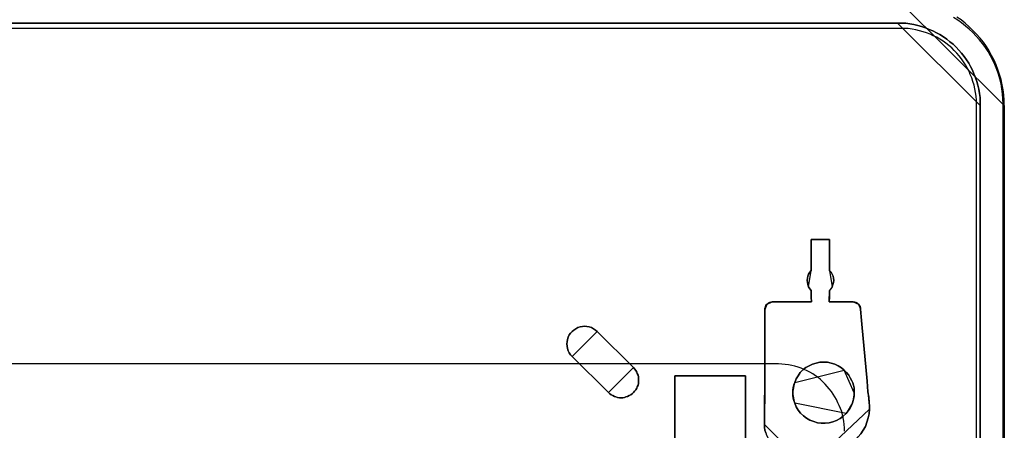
# Model space of a CAD drawing. Extents: x -635870 to -372006, y -44437 to 104716.
# Tile 130 of 246: x -613068 to -611143, y -30623 to -29820. Entities that reach past the tile are written whole.
import ezdxf

# ---------------------------------------------------------------- set-up
doc = ezdxf.new("R2010")
doc.units = 0
doc.header["$MEASUREMENT"] = 0
doc.layers.get('0').update_dxf_attribs({"color": 252})
doc.layers.add('5', color=7, linetype='Continuous')
doc.layers.add('50', color=7, linetype='Continuous')

# ---------------------------------------------------------------- blocks, each defined once
blk = doc.blocks.new('*U1036')
at = {"layer": '5', "color": 7}
for points in [[(896, -801.193125), (896, -20.806875), (895.948446, -19.779375), (895.896893, -18.751875), (895.793785, -17.724375), (895.587571, -16.74825), (895.381356, -15.72075), (895.072034, -14.744625), (894.762712, -13.7685), (894.401836, -12.84375), (893.989407, -11.919), (893.525424, -10.99425), (893.061441, -10.120875), (892.494351, -9.2475), (891.927261, -8.4255), (891.257063, -7.6035), (890.586865, -6.832875), (889.865114, -6.113625), (889.143363, -5.394375), (888.370058, -4.7265), (887.545199, -4.058625), (886.720341, -3.4935)], [(875.120436, 0), (896, -20.809054), (896, -20.809054), (895.948446, -19.781446), (895.896891, -18.753839), (895.793782, -17.726231), (895.587564, -16.750004), (895.381346, -15.722396), (895.072019, -14.746169), (894.762692, -13.769942), (894.401811, -12.845095), (893.989375, -11.920248), (893.525385, -10.995401), (893.061395, -10.121935), (892.494295, -9.248468), (891.927196, -8.426382), (891.256988, -7.604296), (890.58678, -6.833591), (889.865017, -6.114265), (889.143254, -5.39494), (888.369937, -4.726995), (887.545065, -4.05905), (886.720194, -3.493866)], [(468.878887, -4.67396), (875.122439, -4.67396), (875.947299, -4.67396), (876.720605, -4.725335), (877.545465, -4.828085), (878.318771, -4.98221), (879.092077, -5.136335), (879.81383, -5.341835), (880.587136, -5.59871), (881.308889, -5.90696), (882.030641, -6.21521), (882.752394, -6.574835), (883.422592, -6.934459), (884.092791, -7.345459), (884.76299, -7.807834), (885.381635, -8.321584), (886.00028, -8.835334), (886.567371, -9.400458), (887.134462, -9.965583), (887.65, -10.582083), (888.165537, -11.198583), (888.629521, -11.866457), (889.041951, -12.534332), (889.402828, -13.202207), (889.763704, -13.921457), (890.073026, -14.640706), (890.382349, -15.359956), (890.640118, -16.130581), (890.846333, -16.849831), (891.000994, -17.620455), (891.155655, -18.442455), (891.258763, -19.21308), (891.310316, -19.983704), (891.310316, -20.805704), (891.310316, -801.191648)], [(891.310316, -801.191648), (891.310316, -20.805704), (891.310316, -19.983704), (891.258763, -19.21308), (891.155655, -18.442455), (891.000994, -17.620455), (890.846333, -16.849831), (890.640118, -16.130581), (890.382349, -15.359956), (890.073026, -14.640706), (889.763704, -13.921457), (889.402828, -13.202207), (889.041951, -12.534332), (888.629521, -11.866457), (888.165537, -11.198583), (887.65, -10.582083), (887.134462, -9.965583), (886.567371, -9.400458), (886.00028, -8.835334), (885.381635, -8.321584), (884.76299, -7.807834), (884.092791, -7.345459), (883.422592, -6.934459), (882.752394, -6.574835), (882.030641, -6.21521), (881.308889, -5.90696), (880.587136, -5.59871), (879.81383, -5.341835), (879.092077, -5.136335), (878.318771, -4.98221), (877.545465, -4.828085), (876.720605, -4.725335), (875.947299, -4.67396), (875.122439, -4.67396), (468.878887, -4.67396)], [(867.955202, -85.026604), (868.419233, -84.307315), (868.831705, -83.588026), (869.141059, -82.765982), (869.398854, -81.943938), (869.60509, -81.121894), (869.656649, -80.197095), (869.656649, -79.580562), (869.60509, -78.912651), (869.501972, -77.885096), (869.347295, -76.806163), (869.244177, -75.778608), (869.192618, -74.751053), (868.161438, -63.60208), (868.05832, -62.882791), (868.006761, -62.163503), (867.955202, -61.392836), (867.903643, -60.673548), (867.852084, -60.416659), (867.800525, -60.108392), (867.645848, -59.851504), (867.491171, -59.645993), (867.284935, -59.491859), (867.02714, -59.337726), (866.769345, -59.286348), (866.459991, -59.234971), (861.768121, -59.234971), (861.768121, -59.234971), (861.768121, -59.234971), (861.768121, -59.02946), (861.81968, -58.515682), (861.81968, -57.025727), (862.129034, -56.666083), (862.33527, -56.255061), (862.489947, -55.844039), (862.593065, -55.433017), (862.644624, -55.021995), (862.593065, -54.610973), (862.541506, -54.199951), (862.33527, -53.788929), (862.129034, -53.429284), (861.81968, -53.121018), (861.81968, -47.007065), (858.262109, -47.007065), (858.262109, -53.121018), (857.952755, -53.429284), (857.746519, -53.788929), (857.591842, -54.199951), (857.488724, -54.610973), (857.437165, -55.021995), (857.488724, -55.433017), (857.591842, -55.844039), (857.746519, -56.255061), (858.004314, -56.666083), (858.262109, -57.025727), (858.262109, -58.515682), (858.313668, -59.02946), (858.313668, -59.234971), (858.313668, -59.234971), (858.313668, -59.234971), (850.579817, -59.234971), (850.322022, -59.286348), (850.064226, -59.337726), (849.806431, -59.491859), (849.600195, -59.645993), (849.393959, -59.902881), (849.290841, -60.211148), (849.187723, -60.519414), (849.187723, -60.827681), (849.187723, -61.444214), (849.187723, -62.060747), (849.187723, -62.67728), (849.187723, -63.293813), (849.187723, -63.293813), (849.187723, -74.494164), (849.187723, -78.090607), (849.084605, -80.402606), (849.084605, -83.228382), (849.136164, -83.793537), (849.187723, -84.307315), (849.3424, -84.821093)], [(849.3424, -84.821093), (849.187723, -84.307315), (849.136164, -83.793537), (849.084605, -83.228382), (849.084605, -80.402606), (849.187723, -78.090607), (849.187723, -74.494164), (849.187723, -63.293813), (849.187723, -62.67728), (849.187723, -62.060747), (849.187723, -61.444214), (849.187723, -60.827681), (849.187723, -60.519414), (849.290841, -60.211148), (849.393959, -59.902881), (849.600195, -59.645993), (849.806431, -59.491859), (850.064226, -59.337726), (850.322022, -59.286348), (850.579817, -59.234971), (858.313668, -59.234971), (858.313668, -59.234971), (858.313668, -59.234971), (858.313668, -59.02946), (858.262109, -58.515682), (858.262109, -57.025727), (858.004314, -56.666083), (857.746519, -56.255061), (857.591842, -55.844039), (857.488724, -55.433017), (857.437165, -55.021995), (857.488724, -54.610973), (857.591842, -54.199951), (857.746519, -53.788929), (857.952755, -53.429284), (858.262109, -53.121018), (858.262109, -47.007065), (861.81968, -47.007065), (861.81968, -53.121018), (862.129034, -53.429284), (862.33527, -53.788929), (862.541506, -54.199951), (862.593065, -54.610973), (862.644624, -55.021995), (862.593065, -55.433017), (862.489947, -55.844039), (862.33527, -56.255061), (862.129034, -56.666083), (861.81968, -57.025727), (861.81968, -58.515682), (861.768121, -59.02946), (861.768121, -59.234971), (861.768121, -59.234971), (861.768121, -59.234971), (866.459991, -59.234971), (866.769345, -59.286348), (867.02714, -59.337726), (867.284935, -59.491859), (867.491171, -59.645993), (867.645848, -59.851504), (867.800525, -60.108392), (867.852084, -60.416659), (867.903643, -60.673548), (867.955202, -61.392836), (868.006761, -62.163503), (868.05832, -62.882791), (868.161438, -63.60208), (869.192618, -74.751053), (869.244177, -75.778608), (869.347295, -76.806163), (869.501972, -77.885096), (869.60509, -78.912651), (869.656649, -79.580562), (869.656649, -80.197095), (869.60509, -81.121894), (869.398854, -81.943938), (869.141059, -82.765982), (868.831705, -83.588026), (868.419233, -84.307315), (867.955202, -85.026604)], [(831.556707, -401.905292), (831.556707, -78.807593), (831.556707, -73.721462), (832.1754, -73.721462), (844.755492, -73.721462), (845.374185, -73.721462), (845.374185, -78.807593), (845.374185, -148.780413), (845.374185, -173.234937), (845.374185, -298.744188)], [(845.375805, -298.745361), (845.375805, -173.235456), (845.375805, -148.780804), (845.375805, -78.807619), (845.375805, -73.721462), (844.757006, -73.721462), (832.174751, -73.721462), (831.555951, -73.721462), (831.555951, -78.807619), (831.555951, -401.907002)]]:
    blk.add_lwpolyline(points, dxfattribs=at)
for points in [[(468.878239, -4.67396), (875.123087, -4.67396), (468.878239, -4.67396)], [(891.310316, -20.809054), (891.310316, -19.986884), (891.258756, -19.216099), (891.155636, -18.445314), (891.000955, -17.623144), (890.846275, -16.852359), (890.640035, -16.13296), (890.382234, -15.362175), (890.072873, -14.642776), (889.763512, -13.923377), (889.402591, -13.203978), (889.041671, -12.535965), (888.62919, -11.867951), (888.165148, -11.199938), (887.649547, -10.58331), (887.133946, -9.966682), (886.566784, -9.40144), (885.999623, -8.836198), (885.380901, -8.322341), (884.76218, -7.808485), (884.091898, -7.346014), (883.421617, -6.934929), (882.751335, -6.575229), (882.029493, -6.21553), (881.307651, -5.907216), (880.585809, -5.598902), (879.812408, -5.341974), (879.090566, -5.136431), (878.317164, -4.982274), (877.543762, -4.828117), (876.7188, -4.725346), (875.945398, -4.67396), (875.120436, -4.67396), (891.310316, -20.809054)], [(858.262494, -47.007065), (861.820185, -47.007065), (858.262494, -47.007065)], [(858.262494, -53.124259), (858.262494, -47.007065), (858.262494, -53.124259)], [(861.817534, -47.007065), (861.817534, -53.124259), (861.817534, -47.007065)], [(858.265145, -53.121611), (857.95398, -53.430011), (857.746536, -53.78981), (857.590953, -54.201009), (857.487232, -54.612208), (857.435371, -55.023407), (857.487232, -55.434606), (857.590953, -55.845805), (857.746536, -56.257005), (858.265145, -53.121611)], [(862.336143, -56.257005), (862.491726, -55.845805), (862.595448, -55.434606), (862.647309, -55.023407), (862.595448, -54.612208), (862.543587, -54.201009), (862.336143, -53.78981), (862.1287, -53.430011), (861.817534, -53.121611), (862.336143, -56.257005)], [(857.745542, -56.254356), (858.005343, -56.666759), (858.265145, -57.027612), (857.745542, -56.254356)], [(858.262494, -57.024964), (858.262494, -58.51802), (858.315515, -59.032867), (858.315515, -59.238806), (858.315515, -59.238806), (858.315515, -59.238806), (858.262494, -57.024964)], [(861.820185, -57.024964), (861.820185, -58.51802), (861.767164, -59.032867), (861.767164, -59.238806), (861.767164, -59.238806), (861.767164, -59.238806), (861.820185, -57.024964)], [(861.817534, -57.027612), (862.129296, -56.666759), (862.337137, -56.254356), (861.817534, -57.027612)], [(849.604209, -59.646619), (849.396102, -59.903949), (849.292049, -60.212744), (849.187996, -60.52154), (849.187996, -60.830336), (849.604209, -59.646619)], [(850.582441, -59.236158), (850.324314, -59.287796), (850.066187, -59.339435), (849.808059, -59.494351), (849.601557, -59.649267), (850.582441, -59.236158)], [(850.57979, -59.236158), (858.315515, -59.236158), (850.57979, -59.236158)], [(861.767164, -59.236158), (866.46215, -59.236158), (861.767164, -59.236158)], [(867.490752, -59.649267), (867.284502, -59.494351), (867.026688, -59.339435), (866.768875, -59.287796), (866.459499, -59.236158), (867.490752, -59.649267)], [(867.904314, -60.676744), (867.852619, -60.419213), (867.800924, -60.110175), (867.645838, -59.852644), (867.490752, -59.646619), (867.904314, -60.676744)], [(849.187996, -63.29575), (849.187996, -62.678735), (849.187996, -62.061719), (849.187996, -61.444703), (849.187996, -60.827688), (849.187996, -63.29575)], [(867.901663, -60.674096), (867.953623, -61.39411), (868.005584, -62.165554), (868.057544, -62.885568), (868.161465, -63.605582), (867.901663, -60.674096)], [(849.187996, -74.494718), (849.187996, -63.293102), (849.187996, -74.494718)], [(816.402626, -65.041333), (816.041647, -64.732951), (815.680668, -64.475967), (815.268121, -64.27038), (814.855573, -64.116189), (814.391458, -64.064792), (813.97891, -64.013395), (813.514794, -64.064792), (813.050679, -64.116189), (812.638131, -64.27038), (812.225584, -64.475967), (811.813036, -64.732951), (811.503626, -65.041333), (811.194215, -65.349714), (810.936373, -65.709492), (810.730099, -66.120667), (810.575394, -66.583239), (810.523826, -67.045811), (810.472257, -67.456986), (810.523826, -67.919557), (810.575394, -68.382129), (810.730099, -68.793304), (810.936373, -69.204479), (811.194215, -69.564257), (811.503626, -69.924035), (816.402626, -65.041333)], [(818.618542, -76.962547), (818.876336, -77.219475), (819.13413, -77.425017), (819.443482, -77.579174), (819.752835, -77.73333), (820.062187, -77.836101), (820.37154, -77.938872), (820.732451, -77.990258), (821.041804, -77.990258), (821.402715, -77.990258), (821.712068, -77.938872), (822.02142, -77.836101), (822.330773, -77.73333), (822.640125, -77.579174), (822.949478, -77.425017), (823.258831, -77.219475), (823.516624, -76.962547), (823.722859, -76.70562), (823.929095, -76.448692), (824.13533, -76.140379), (824.238447, -75.832066), (824.393123, -75.523753), (824.444682, -75.21544), (824.496241, -74.855741), (824.496241, -74.547428), (824.496241, -74.187729), (824.444682, -73.879416), (824.393123, -73.571103), (824.238447, -73.26279), (824.13533, -72.954477), (823.929095, -72.646163), (823.722859, -72.33785), (823.516624, -72.080923), (816.401515, -65.041106), (816.040604, -64.732793), (815.679692, -64.475865), (815.267222, -64.270323), (814.854752, -64.116166), (814.390723, -64.064781), (813.978253, -64.013395), (813.514224, -64.064781), (813.050195, -64.116166), (812.637725, -64.270323), (812.225255, -64.475865), (811.812785, -64.732793), (811.503433, -65.041106), (811.19408, -65.349419), (810.936286, -65.709118), (810.730051, -66.120202), (810.575375, -66.582672), (810.523816, -67.045141), (810.472257, -67.456225), (810.523816, -67.918695), (810.575375, -68.381165), (810.730051, -68.792249), (810.936286, -69.203333), (811.19408, -69.563032), (811.503433, -69.922731), (818.618542, -76.962547)], [(818.618542, -76.962547), (818.876336, -77.219475), (819.13413, -77.425017), (819.443482, -77.579174), (819.752835, -77.73333), (820.062187, -77.836101), (820.37154, -77.938872), (820.732451, -77.990258), (821.041804, -77.990258), (821.402715, -77.990258), (821.712068, -77.938872), (822.02142, -77.836101), (822.330773, -77.73333), (822.640125, -77.579174), (822.949478, -77.425017), (823.258831, -77.219475), (823.516624, -76.962547), (823.722859, -76.70562), (823.929095, -76.448692), (824.13533, -76.140379), (824.238447, -75.832066), (824.393123, -75.523753), (824.444682, -75.21544), (824.496241, -74.855741), (824.496241, -74.547428), (824.496241, -74.187729), (824.444682, -73.879416), (824.393123, -73.571103), (824.238447, -73.26279), (824.13533, -72.954477), (823.929095, -72.646163), (823.722859, -72.33785), (823.516624, -72.080923), (816.401515, -65.041106), (816.040604, -64.732793), (815.679692, -64.475865), (815.267222, -64.270323), (814.854752, -64.116166), (814.390723, -64.064781), (813.978253, -64.013395), (813.514224, -64.064781), (813.050195, -64.116166), (812.637725, -64.270323), (812.225255, -64.475865), (811.812785, -64.732793), (811.503433, -65.041106), (811.19408, -65.349419), (810.936286, -65.709118), (810.730051, -66.120202), (810.575375, -66.582672), (810.523816, -67.045141), (810.472257, -67.456225), (810.523816, -67.918695), (810.575375, -68.381165), (810.730051, -68.792249), (810.936286, -69.203333), (811.19408, -69.563032), (811.503433, -69.922731), (818.618542, -76.962547)], [(823.516624, -76.962547), (823.258831, -77.219475), (822.949478, -77.425017), (822.640125, -77.579174), (822.330773, -77.73333), (822.02142, -77.836101), (821.712068, -77.938872), (821.402715, -77.990258), (821.041804, -77.990258), (820.732451, -77.990258), (820.37154, -77.938872), (820.062187, -77.836101), (819.752835, -77.73333), (819.443482, -77.579174), (819.13413, -77.425017), (818.876336, -77.219475), (818.618542, -76.962547), (811.503433, -69.922731), (811.19408, -69.563032), (810.936286, -69.203333), (810.730051, -68.792249), (810.575375, -68.381165), (810.523816, -67.918695), (810.472257, -67.456225), (810.523816, -67.045141), (810.575375, -66.582672), (810.730051, -66.120202), (810.936286, -65.709118), (811.19408, -65.349419), (811.503433, -65.041106), (811.812785, -64.732793), (812.225255, -64.475865), (812.637725, -64.270323), (813.050195, -64.116166), (813.514224, -64.064781), (813.978253, -64.013395), (814.390723, -64.064781), (814.854752, -64.116166), (815.267222, -64.270323), (815.679692, -64.475865), (816.040604, -64.732793), (816.401515, -65.041106), (823.516624, -72.080923), (823.722859, -72.33785), (823.929095, -72.646163), (824.13533, -72.954477), (824.238447, -73.26279), (824.393123, -73.571103), (824.444682, -73.879416), (824.496241, -74.187729), (824.496241, -74.547428), (824.496241, -74.855741), (824.444682, -75.21544), (824.393123, -75.523753), (824.238447, -75.832066), (824.13533, -76.140379), (823.929095, -76.448692), (823.722859, -76.70562), (823.516624, -76.962547)], [(823.518008, -72.082266), (816.399975, -65.040872), (823.518008, -72.082266)], [(868.158814, -63.602934), (869.192718, -74.751587), (868.158814, -63.602934)], [(811.503511, -69.921387), (818.618893, -76.962781), (811.503511, -69.921387)], [(859.189447, -71.20471), (859.962912, -71.050561), (860.684813, -70.999178), (861.406714, -71.050561), (862.128616, -71.20471), (862.850517, -71.410242), (863.520854, -71.71854), (864.139626, -72.129603), (864.706834, -72.592049), (865.170913, -73.054496), (865.583428, -73.568325), (865.892815, -74.082155), (866.202201, -74.647367), (866.356894, -75.05843), (866.511587, -75.520877), (866.614716, -76.034706), (866.66628, -76.497152), (866.66628, -77.010982), (866.66628, -77.524811), (866.563151, -77.987257), (866.460023, -78.501087), (866.305329, -78.963533), (866.099072, -79.528746), (865.789686, -80.093958), (865.4803, -80.556404), (865.067785, -81.070234), (864.500577, -81.584063), (863.881804, -82.046509), (863.211467, -82.40619), (862.489566, -82.714487), (861.767665, -82.868636), (860.9942, -82.971402), (860.220734, -82.971402), (859.447268, -82.868636), (858.725367, -82.663104), (858.003466, -82.354807), (857.333129, -81.995126), (856.714357, -81.53268), (856.147149, -81.018851), (855.68307, -80.402255), (855.322119, -79.734277), (855.012733, -79.014916), (854.85804, -78.55247), (854.703347, -78.03864), (854.651782, -77.524811), (854.651782, -77.010982), (854.651782, -76.497152), (854.703347, -75.983323), (854.85804, -75.469494), (855.012733, -75.007047), (855.270555, -74.287686), (855.68307, -73.671091), (856.095585, -73.054496), (856.611228, -72.540667), (857.178436, -72.07822), (857.848773, -71.71854), (858.51911, -71.410242), (859.189447, -71.20471)], [(859.189447, -71.20471), (858.51911, -71.410242), (857.848773, -71.71854), (857.178436, -72.07822), (856.611228, -72.540667), (856.095585, -73.054496), (855.68307, -73.671091), (855.270555, -74.287686), (855.012733, -75.007047), (854.85804, -75.469494), (854.703347, -75.983323), (854.651782, -76.497152), (854.651782, -77.010982), (854.651782, -77.524811), (854.703347, -78.03864), (854.85804, -78.55247), (855.012733, -79.014916), (855.322119, -79.734277), (855.68307, -80.402255), (856.147149, -81.018851), (856.714357, -81.53268), (857.333129, -81.995126), (858.003466, -82.354807), (858.725367, -82.663104), (859.447268, -82.868636), (860.220734, -82.971402), (860.9942, -82.971402), (861.767665, -82.868636), (862.489566, -82.714487), (863.211467, -82.40619), (863.881804, -82.046509), (864.500577, -81.584063), (865.067785, -81.070234), (865.4803, -80.556404), (865.789686, -80.093958), (866.099072, -79.528746), (866.305329, -78.963533), (866.460023, -78.501087), (866.563151, -77.987257), (866.66628, -77.524811), (866.66628, -77.010982), (866.66628, -76.497152), (866.614716, -76.034706), (866.511587, -75.520877), (866.356894, -75.05843), (866.202201, -74.647367), (865.892815, -74.082155), (865.583428, -73.568325), (865.170913, -73.054496), (864.706834, -72.592049), (864.139626, -72.129603), (863.520854, -71.71854), (862.850517, -71.410242), (862.128616, -71.20471), (861.406714, -71.050561), (860.684813, -70.999178), (859.962912, -71.050561), (859.189447, -71.20471)], [(859.189447, -71.20471), (858.51911, -71.410242), (857.848773, -71.71854), (857.178436, -72.07822), (856.611228, -72.540667), (856.095585, -73.054496), (855.68307, -73.671091), (855.270555, -74.287686), (855.012733, -75.007047), (854.85804, -75.469494), (854.703347, -75.983323), (854.651782, -76.497152), (854.651782, -77.010982), (854.651782, -77.524811), (854.703347, -78.03864), (854.85804, -78.55247), (855.012733, -79.014916), (855.322119, -79.734277), (855.68307, -80.402255), (856.147149, -81.018851), (856.714357, -81.53268), (857.333129, -81.995126), (858.003466, -82.354807), (858.725367, -82.663104), (859.447268, -82.868636), (860.220734, -82.971402), (860.9942, -82.971402), (861.767665, -82.868636), (862.489566, -82.714487), (863.211467, -82.40619), (863.881804, -82.046509), (864.500577, -81.584063), (865.067785, -81.070234), (865.4803, -80.556404), (865.789686, -80.093958), (866.099072, -79.528746), (866.305329, -78.963533), (866.460023, -78.501087), (866.563151, -77.987257), (866.66628, -77.524811), (866.66628, -77.010982), (866.66628, -76.497152), (866.614716, -76.034706), (866.511587, -75.520877), (866.356894, -75.05843), (866.202201, -74.647367), (865.892815, -74.082155), (865.583428, -73.568325), (865.170913, -73.054496), (864.706834, -72.592049), (864.139626, -72.129603), (863.520854, -71.71854), (862.850517, -71.410242), (862.128616, -71.20471), (861.406714, -71.050561), (860.684813, -70.999178), (859.962912, -71.050561), (859.189447, -71.20471)], [(864.707164, -72.59261), (864.140068, -72.130001), (863.521417, -71.718793), (862.851213, -71.410387), (862.129454, -71.204783), (861.407695, -71.050579), (860.685936, -70.999178), (859.964178, -71.050579), (859.190864, -71.204783), (858.52066, -71.410387), (857.850455, -71.718793), (857.180251, -72.0786), (856.613154, -72.541209), (856.097612, -73.055219), (855.685179, -73.672031), (855.272745, -74.288843), (855.014974, -75.008457), (864.707164, -72.59261)], [(818.616242, -76.962321), (818.874136, -77.219305), (819.132031, -77.424892), (819.441505, -77.579083), (819.750978, -77.733274), (820.060452, -77.836067), (820.369926, -77.938861), (820.730978, -77.990258), (821.040452, -77.990258), (821.401505, -77.990258), (821.710978, -77.938861), (822.020452, -77.836067), (822.329925, -77.733274), (822.639399, -77.579083), (822.948873, -77.424892), (823.258346, -77.219305), (823.516241, -76.962321), (823.722557, -76.705336), (823.928873, -76.448352), (824.135188, -76.139971), (824.238346, -75.831589), (824.393083, -75.523208), (824.444662, -75.214827), (824.496241, -74.855049), (824.496241, -74.546668), (824.496241, -74.18689), (824.444662, -73.878508), (824.393083, -73.570127), (824.238346, -73.261746), (824.135188, -72.953365), (823.928873, -72.644984), (823.722557, -72.336602), (823.516241, -72.079618), (818.616242, -76.962321)], [(864.704513, -72.593356), (865.169142, -73.055887), (865.582146, -73.56981), (865.891898, -74.083734), (866.201651, -74.649049), (866.356527, -75.060188), (866.511404, -75.522719), (866.614655, -76.036642), (866.66628, -76.499173), (866.66628, -77.013096), (864.704513, -72.593356)], [(832.178945, -73.721462), (831.555951, -73.721462), (832.178945, -73.721462)], [(831.555951, -78.81118), (831.555951, -73.721462), (831.555951, -78.81118)], [(844.758114, -73.721462), (832.176294, -73.721462), (844.758114, -73.721462)], [(844.755463, -73.721462), (845.375805, -73.721462), (844.755463, -73.721462)], [(845.373154, -78.81118), (845.373154, -73.721462), (845.373154, -78.81118)], [(849.190647, -74.49207), (849.190647, -78.089851), (849.084605, -80.40271), (849.190647, -74.49207)], [(855.014974, -75.005809), (854.85932, -75.469029), (854.703667, -75.983718), (854.651782, -76.498407), (854.651782, -77.013096), (855.014974, -75.005809)], [(869.190067, -74.748939), (869.242093, -75.777462), (869.346147, -76.805985), (869.502226, -77.885934), (869.60628, -78.914457), (869.190067, -74.748939)], [(831.555951, -401.907625), (831.555951, -78.808532), (831.555951, -401.907625)], [(845.373154, -78.808532), (845.373154, -148.782882), (845.373154, -78.808532)], [(854.651782, -77.010448), (854.651782, -77.525137), (854.703667, -78.039826), (854.85932, -78.554515), (855.014974, -79.017735), (854.651782, -77.010448)], [(866.303088, -78.964772), (866.458742, -78.501906), (866.562511, -77.98761), (866.66628, -77.524743), (866.66628, -77.010448), (866.303088, -78.964772)], [(869.656649, -80.198804), (869.656649, -79.581046), (869.603629, -78.911809), (869.656649, -80.198804)], [(849.084605, -83.228271), (849.084605, -80.40271), (849.084605, -83.228271)], [(855.014974, -79.015087), (855.324371, -79.734417), (855.685333, -80.402366), (856.149428, -81.018935), (856.716654, -81.532742), (857.335447, -81.995168), (858.005806, -82.354833), (858.727731, -82.663118), (859.449655, -82.868641), (860.223146, -82.971402), (860.996637, -82.971402), (861.770128, -82.868641), (862.492053, -82.714498), (863.213978, -82.406214), (863.884337, -82.046549), (864.503129, -81.584123), (865.070356, -81.070315), (855.014974, -79.015087)], [(860.632521, -88.725802), (861.50915, -88.674419), (862.38578, -88.571652), (863.210843, -88.366118), (864.035906, -88.057818), (864.809403, -87.698134), (865.531333, -87.287066), (866.201697, -86.824616), (866.872061, -86.259398), (867.439292, -85.642797), (867.954957, -85.026196), (868.419055, -84.306828), (868.831586, -83.587461), (869.140985, -82.765326), (869.398817, -81.943191), (869.605083, -81.121057), (869.656649, -80.196155), (860.632521, -88.725802)], [(865.067705, -81.072688), (865.480383, -80.557917), (865.789892, -80.094622), (866.0994, -79.528373), (866.305739, -78.962124), (865.067705, -81.072688)], [(849.084605, -83.228271), (849.136189, -83.793438), (849.187773, -84.307226), (849.342524, -84.821014), (849.497275, -85.334802), (849.755194, -85.797211), (850.013112, -86.25962), (850.374198, -86.722029), (850.735284, -87.133059), (851.09637, -87.492711), (851.560624, -87.800984), (852.024877, -88.057878), (852.489131, -88.314772), (853.004968, -88.468908), (853.520805, -88.623044), (854.088226, -88.674423), (854.604064, -88.725802), (849.084605, -83.228271)]]:
    blk.add_lwpolyline(points, close=True, dxfattribs=at)
at = {"layer": '5', "color": 59}
for points in [[(891.307665, -20.806406), (891.307665, -801.190946), (891.307665, -20.806406)], [(895.997349, -20.806406), (895.997349, -780.795001), (895.997349, -20.806406)]]:
    blk.add_lwpolyline(points, close=True, dxfattribs=at)
at = {"layer": '50', "color": 7}
for points in [[(895.766709, -801.133213), (895.766709, -20.558787), (895.715375, -19.53212), (895.66404, -18.556787), (895.510037, -17.530121), (895.356035, -16.554788), (895.150698, -15.579455), (894.842692, -14.655455), (894.534687, -13.731456), (894.175347, -12.807456), (893.764673, -11.934789), (893.302664, -11.113456), (892.840656, -10.24079), (892.327313, -9.47079), (891.762636, -8.70079), (891.146625, -7.930791), (890.530614, -7.212124), (889.863269, -6.544791), (889.144589, -5.877458), (888.425909, -5.261458), (887.655895, -4.645458), (886.885882, -4.132125), (886.064533, -3.618792)], [(890.538865, -801.136518), (890.538865, -20.552831), (890.538865, -19.782822), (890.487528, -19.012813), (890.384856, -18.294138), (890.230847, -17.575463), (890.076838, -16.856788), (889.871493, -16.138113), (889.666148, -15.419438), (889.358131, -14.752097), (889.101449, -14.084756), (888.742096, -13.468749), (888.382742, -12.852742), (888.023388, -12.236735), (887.612698, -11.672061), (887.150672, -11.107388), (886.688646, -10.542715), (886.226619, -10.029376), (885.713257, -9.516037), (885.148558, -9.054031), (884.583859, -8.64336), (884.01916, -8.232688), (883.403125, -7.822017), (882.78709, -7.462679), (882.119719, -7.154676), (881.503684, -6.846672), (880.784976, -6.590003), (880.117605, -6.384667), (879.398897, -6.179331), (878.68019, -5.973996), (877.961482, -5.871328), (877.191438, -5.76866), (876.421395, -5.717326), (875.651351, -5.717326), (468.041488, -5.717326)], [(864.765487, -84.554755), (864.765487, -83.887281), (864.714138, -83.219808), (864.611439, -82.552335), (864.508741, -81.936206), (864.354693, -81.320077), (864.200645, -80.652604), (863.995248, -80.087819), (863.738502, -79.47169), (863.481756, -78.958249), (863.173661, -78.34212), (862.865565, -77.82868), (862.55747, -77.263895), (862.198025, -76.750454), (861.787231, -76.237013), (861.376437, -75.774916), (860.965643, -75.312819), (860.5035, -74.850723), (860.041357, -74.43997), (859.579214, -74.029217), (859.065722, -73.669809), (858.552229, -73.3104), (857.987388, -73.002336), (857.422546, -72.694271), (856.857705, -72.437551), (856.292863, -72.18083), (855.676672, -71.975454), (855.060482, -71.821422), (854.444291, -71.66739), (853.776751, -71.564701), (853.16056, -71.462013), (852.49302, -71.410669), (851.82548, -71.359325), (491.918695, -71.359325)]]:
    blk.add_lwpolyline(points, dxfattribs=at)

msp = doc.modelspace()

# ---------------------------------------------------------------- block references
at = {"xscale": 10, "yscale": 10, "zscale": 10}
msp.add_blockref('*U1036', (-620103.1, -29779.7), dxfattribs=at)

doc.saveas('drawing.dxf')
